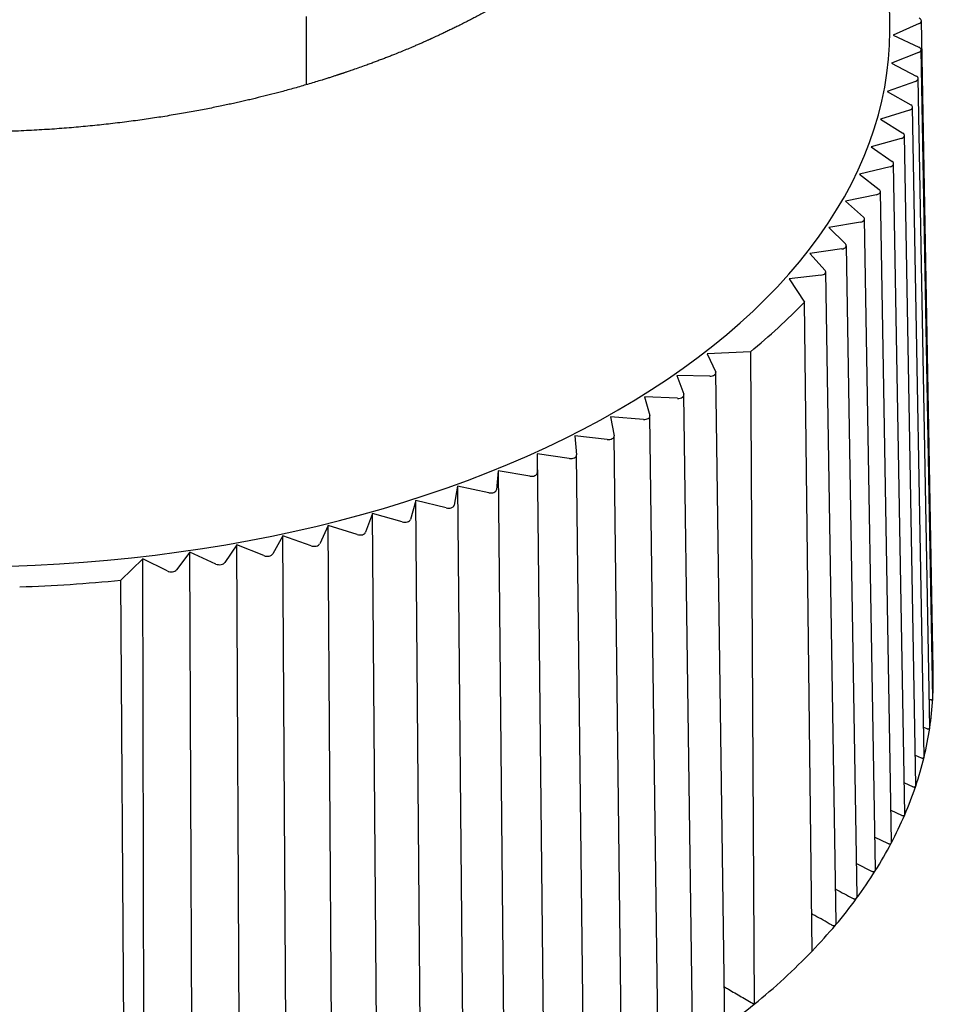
# Model space of a CAD drawing. Header units: millimetres. Extents: x 8 to 305, y 12 to 241.
# Tile 13 of 23: x 280 to 295, y 84 to 101. Entities that reach past the tile are written whole.
import ezdxf

# ---------------------------------------------------------------- set-up
doc = ezdxf.new("R2010")
doc.units = ezdxf.units.MM

msp = doc.modelspace()

# ---------------------------------------------------------------- linework, layer by layer
at = {"color": 7, "linetype": 'Continuous', "lineweight": 30}
for p, q in [((294.727, 101.152), (294.669, 106.626)), ((284.658, 101.346), (284.656, 100.171)), ((295.235, 101.227), (294.783, 101.026)), ((295.475, 90.089), (295.274, 101.273)), ((294.783, 101.026), (295.23, 100.82)), ((295.224, 100.728), (294.755, 100.541)), ((295.468, 89.586), (295.268, 100.776)), ((294.755, 100.541), (295.182, 100.322)), ((295.169, 100.23), (294.683, 100.057)), ((295.416, 89.084), (295.216, 100.28)), ((294.683, 100.057), (295.09, 99.826)), ((295.068, 99.734), (294.567, 99.576)), ((295.318, 88.584), (295.12, 99.786)), ((294.567, 99.576), (294.952, 99.334)), ((294.922, 99.243), (294.407, 99.1)), ((295.176, 88.088), (294.979, 99.295)), ((294.407, 99.1), (294.77, 98.846)), ((294.732, 98.756), (294.205, 98.629)), ((294.988, 87.598), (294.793, 98.81)), ((294.205, 98.629), (294.544, 98.364)), ((294.756, 87.114), (294.564, 98.33)), ((294.498, 98.275), (293.96, 98.165)), ((293.96, 98.165), (294.275, 97.89)), ((294.48, 86.638), (294.292, 97.859)), ((294.22, 97.803), (293.674, 97.709)), ((293.674, 97.709), (293.963, 97.425)), ((293.901, 97.339), (293.346, 97.262)), ((294.162, 86.171), (293.977, 97.396)), ((293.346, 97.262), (293.61, 96.969)), ((293.54, 96.886), (292.988, 96.826)), ((292.988, 96.826), (293.256, 96.423)), ((293.801, 85.715), (293.621, 96.943)), ((293.388, 85.231), (293.256, 96.423)), ((292.323, 95.566), (291.577, 95.53)), ((291.577, 95.53), (291.723, 95.217)), ((292.323, 95.566), (292.388, 84.313)), ((291.623, 95.144), (291.053, 95.155)), ((291.053, 95.155), (291.172, 94.832)), ((291.883, 83.962), (291.726, 95.202)), ((291.066, 94.763), (290.497, 94.79)), ((290.497, 94.79), (290.587, 94.465)), ((291.325, 83.579), (291.174, 94.821)), ((290.475, 94.399), (289.91, 94.443)), ((289.91, 94.443), (289.97, 94.116)), ((290.732, 83.213), (290.589, 94.456)), ((289.852, 94.053), (289.291, 94.115)), ((289.291, 94.115), (289.322, 93.786)), ((290.106, 82.866), (289.971, 94.11)), ((289.198, 93.727), (288.644, 93.805)), ((288.644, 93.805), (288.645, 93.476)), ((288.644, 93.805), (288.759, 82.948)), ((289.45, 82.538), (289.322, 93.783)), ((287.97, 93.515), (287.941, 93.186)), ((288.516, 93.42), (287.97, 93.515)), ((287.97, 93.515), (288.077, 82.655)), ((287.27, 93.247), (287.211, 92.919)), ((287.807, 93.135), (287.27, 93.247)), ((287.27, 93.247), (287.369, 82.383)), ((286.547, 92.999), (286.458, 92.674)), ((287.073, 92.872), (286.547, 92.999)), ((286.638, 82.133), (286.547, 92.999)), ((285.802, 92.774), (285.684, 92.452)), ((286.316, 92.631), (285.802, 92.774)), ((285.884, 81.905), (285.802, 92.774)), ((285.038, 92.572), (284.891, 92.253)), ((285.538, 92.413), (285.038, 92.572)), ((285.111, 81.7), (285.038, 92.572)), ((284.257, 92.393), (284.081, 92.079)), ((284.742, 92.219), (284.257, 92.393)), ((284.321, 81.519), (284.257, 92.393)), ((283.46, 92.238), (283.256, 91.93)), ((283.929, 92.05), (283.46, 92.238)), ((283.515, 81.362), (283.46, 92.238)), ((282.651, 92.107), (282.419, 91.806)), ((283.102, 91.905), (282.651, 92.107)), ((282.696, 81.23), (282.651, 92.107)), ((281.838, 91.997), (281.459, 91.625)), ((282.262, 91.785), (281.838, 91.997)), ((281.867, 81.122), (281.838, 91.997)), ((281.533, 80.375), (281.459, 91.625)), ((295.475, 90.089), (295.475, 90.089)), ((295.407, 89.577), (295.424, 89.571)), ((295.468, 89.583), (295.468, 89.586)), ((295.309, 89.091), (295.368, 89.067)), ((295.416, 89.078), (295.416, 89.084)), ((295.166, 88.608), (295.266, 88.565)), ((294.979, 88.13), (295.118, 88.067)), ((294.747, 87.659), (294.926, 87.575)), ((294.471, 87.196), (294.689, 87.089)), ((294.153, 86.742), (294.409, 86.61))]:
    msp.add_line(p, q, dxfattribs=at)
at = {"color": 7, "linetype": 'Continuous', "lineweight": 30, "flags": 128}
for points in [[(290.041, 94.564), (290.334, 94.737), (290.618, 94.914), (290.894, 95.096), (291.162, 95.282), (291.421, 95.472), (291.672, 95.666), (291.914, 95.863), (292.146, 96.064), (292.37, 96.269), (292.584, 96.477), (292.789, 96.688), (292.984, 96.902), (293.169, 97.118), (293.344, 97.338), (293.51, 97.56), (293.665, 97.785), (293.81, 98.012), (293.944, 98.241), (294.069, 98.472), (294.182, 98.704), (294.285, 98.939), (294.378, 99.175), (294.46, 99.412), (294.531, 99.65), (294.591, 99.889), (294.64, 100.129), (294.678, 100.37), (294.706, 100.612), (294.722, 100.853), (294.728, 101.095), (294.727, 101.152)], [(279.565, 91.871), (279.983, 91.887), (280.4, 91.909), (280.816, 91.937), (281.231, 91.972), (281.643, 92.013), (282.054, 92.06), (282.463, 92.114), (282.869, 92.173), (283.272, 92.239), (283.672, 92.31), (284.068, 92.388), (284.461, 92.472), (284.85, 92.561), (285.235, 92.657), (285.616, 92.758), (285.991, 92.865), (286.362, 92.978), (286.728, 93.096), (287.088, 93.219), (287.442, 93.348), (287.79, 93.483), (288.132, 93.622), (288.468, 93.767), (288.797, 93.917), (289.119, 94.071), (289.434, 94.231), (289.741, 94.395), (290.041, 94.564)]]:
    msp.add_lwpolyline(points, dxfattribs=at)
at = {"color": 7, "linetype": 'Continuous', "lineweight": 30}
for centre, radius, start, end in [((285.472, 103.959), 10.834, 309.2222, 315.9282), ((278.743, 119.916), 28.421, 271.9605, 275.4825), ((289.892, 89.908), 5.585, 356.665, 1.8492), ((289.833, 89.912), 5.644, 351.5005, 356.6484), ((289.684, 89.935), 5.796, 346.4265, 351.4845), ((289.447, 89.993), 6.04, 341.4908, 346.4116), ((289.126, 90.101), 6.378, 336.7318, 341.4772), ((288.729, 90.272), 6.81, 332.1776, 336.7196), ((288.262, 90.519), 7.339, 327.8454, 332.1667), ((287.734, 90.851), 7.962, 323.7433, 327.8359), ((287.155, 91.275), 8.681, 319.8714, 323.735), ((286.534, 91.798), 9.492, 316.2208, 319.8641), ((285.499, 92.814), 10.942, 309.0196, 316.1308), ((284.447, 94.081), 12.589, 306.0909, 309.1096)]:
    msp.add_arc(centre, radius, start, end, dxfattribs=at)
for centre, ratio, start_param, end_param in [((295.174, 101.272), 0.577226, 5.369384, 7.234368), ((295.168, 100.775), 0.577226, 5.317035, 7.182019), ((295.116, 100.279), 0.577227, 5.264687, 7.12967), ((295.02, 99.785), 0.577228, 5.212338, 7.077321), ((294.879, 99.295), 0.57723, 5.159988, 7.024972), ((294.693, 98.809), 0.577233, 5.107639, 6.972622), ((294.464, 98.33), 0.577236, 5.055288, 6.920272), ((294.192, 97.858), 0.57724, 5.002938, 6.867921), ((293.877, 97.395), 0.577245, 4.950586, 6.81557), ((293.521, 96.943), 0.577249, 4.898233, 6.763217), ((291.626, 95.202), 0.577273, 4.681334, 6.546318), ((291.074, 94.82), 0.57728, 4.628976, 6.49396), ((290.489, 94.456), 0.577286, 4.576617, 6.441601), ((289.871, 94.11), 0.577293, 4.524257, 6.38924), ((289.222, 93.783), 0.577299, 4.471895, 6.336879), ((288.545, 93.476), 0.577306, 4.419533, 6.284517), ((287.841, 93.189), 0.577312, 4.367169, 6.232153), ((287.111, 92.925), 0.577317, 4.314805, 6.179788), ((286.359, 92.683), 0.577323, 4.262439, 6.127422), ((285.586, 92.464), 0.577328, 4.210072, 6.075056), ((284.794, 92.268), 0.577333, 4.157704, 6.022688), ((283.986, 92.097), 0.577337, 4.105336, 5.97032), ((283.163, 91.951), 0.577341, 4.052967, 5.91795), ((282.328, 91.829), 0.577344, 4.000597, 5.865581)]:
    msp.add_ellipse(centre, major_axis=(0.1, 0), ratio=ratio, start_param=start_param, end_param=end_param, dxfattribs=at)
for points, knots in [([(291.725, 106.685), (291.725, 106.681), (291.725, 106.674), (291.724, 106.657), (291.724, 106.637), (291.723, 106.616), (291.723, 106.592), (291.722, 106.567), (291.721, 106.543), (291.72, 106.522), (291.719, 106.505), (291.718, 106.489), (291.717, 106.475), (291.716, 106.464), (291.716, 106.455), (291.715, 106.449), (291.715, 106.444), (291.715, 106.439), (291.714, 106.435), (291.714, 106.429), (291.714, 106.422), (291.713, 106.413), (291.712, 106.402), (291.711, 106.39), (291.71, 106.377), (291.709, 106.365), (291.707, 106.347), (291.705, 106.322), (291.702, 106.295), (291.7, 106.273), (291.698, 106.254), (291.696, 106.237), (291.694, 106.222), (291.692, 106.21), (291.691, 106.2), (291.69, 106.193), (291.689, 106.187), (291.689, 106.182), (291.688, 106.177), (291.687, 106.171), (291.686, 106.163), (291.685, 106.152), (291.683, 106.138), (291.68, 106.12), (291.677, 106.099), (291.674, 106.079), (291.671, 106.06), (291.667, 106.036), (291.662, 106.009), (291.657, 105.979), (291.651, 105.949), (291.646, 105.922), (291.641, 105.897), (291.636, 105.875), (291.632, 105.855), (291.628, 105.834), (291.623, 105.811), (291.618, 105.79), (291.614, 105.773), (291.611, 105.759), (291.607, 105.746), (291.604, 105.733), (291.602, 105.723), (291.6, 105.714), (291.598, 105.707), (291.597, 105.701), (291.595, 105.696), (291.593, 105.689), (291.591, 105.681), (291.589, 105.671), (291.586, 105.659), (291.582, 105.646), (291.578, 105.632), (291.574, 105.617), (291.57, 105.601), (291.566, 105.584), (291.561, 105.569), (291.557, 105.553), (291.552, 105.538), (291.548, 105.523), (291.543, 105.508), (291.539, 105.492), (291.534, 105.477), (291.53, 105.464), (291.527, 105.453), (291.524, 105.445), (291.522, 105.439), (291.52, 105.433), (291.518, 105.426), (291.515, 105.418), (291.512, 105.408), (291.508, 105.396), (291.504, 105.382), (291.499, 105.367), (291.494, 105.352), (291.489, 105.337), (291.481, 105.316), (291.472, 105.289), (291.461, 105.26), (291.452, 105.234), (291.444, 105.213), (291.436, 105.192), (291.43, 105.176), (291.425, 105.162), (291.421, 105.152), (291.418, 105.144), (291.415, 105.138), (291.413, 105.133), (291.411, 105.128), (291.409, 105.122), (291.406, 105.115), (291.403, 105.106), (291.398, 105.095), (291.393, 105.082), (291.387, 105.068), (291.381, 105.054), (291.373, 105.034), (291.363, 105.011), (291.351, 104.982), (291.339, 104.955), (291.328, 104.932), (291.32, 104.913), (291.313, 104.898), (291.307, 104.885), (291.302, 104.873), (291.297, 104.862), (291.292, 104.852), (291.286, 104.84), (291.28, 104.826), (291.272, 104.81), (291.263, 104.791), (291.254, 104.772), (291.242, 104.747), (291.227, 104.718), (291.209, 104.683), (291.194, 104.654), (291.182, 104.631), (291.174, 104.616), (291.167, 104.603), (291.161, 104.592), (291.157, 104.584), (291.153, 104.577), (291.15, 104.571), (291.146, 104.564), (291.141, 104.555), (291.135, 104.545), (291.128, 104.532), (291.115, 104.508), (291.095, 104.473), (291.07, 104.429), (291.049, 104.393), (291.032, 104.366), (291.021, 104.347), (291.01, 104.329), (291.001, 104.314), (290.993, 104.302), (290.987, 104.292), (290.983, 104.285), (290.979, 104.28), (290.976, 104.275), (290.973, 104.27), (290.969, 104.264), (290.964, 104.255), (290.958, 104.245), (290.95, 104.233), (290.941, 104.219), (290.932, 104.205), (290.914, 104.178), (290.887, 104.137), (290.851, 104.084), (290.822, 104.041), (290.8, 104.009), (290.785, 103.989), (290.772, 103.971), (290.76, 103.954), (290.749, 103.939), (290.739, 103.925), (290.728, 103.91), (290.716, 103.893), (290.702, 103.874), (290.686, 103.853), (290.669, 103.831), (290.651, 103.807), (290.634, 103.785), (290.618, 103.765), (290.604, 103.747), (290.589, 103.728), (290.574, 103.709), (290.559, 103.69), (290.545, 103.673), (290.533, 103.657), (290.523, 103.645), (290.515, 103.636), (290.509, 103.629), (290.504, 103.623), (290.501, 103.618), (290.497, 103.614), (290.493, 103.609), (290.488, 103.603), (290.482, 103.595), (290.475, 103.587), (290.466, 103.577), (290.447, 103.554), (290.417, 103.519), (290.381, 103.477), (290.35, 103.442), (290.323, 103.411), (290.294, 103.379), (290.27, 103.352), (290.25, 103.331), (290.236, 103.316), (290.223, 103.302), (290.211, 103.289), (290.202, 103.279), (290.194, 103.27), (290.188, 103.264), (290.183, 103.259), (290.179, 103.255), (290.174, 103.25), (290.168, 103.244), (290.161, 103.236), (290.153, 103.227), (290.143, 103.217), (290.132, 103.205), (290.119, 103.192), (290.104, 103.177), (290.09, 103.162), (290.075, 103.147), (290.06, 103.132), (290.041, 103.112), (290.017, 103.088), (289.988, 103.06), (289.962, 103.034), (289.937, 103.01), (289.912, 102.986), (289.886, 102.962), (289.86, 102.937), (289.839, 102.917), (289.822, 102.901), (289.812, 102.892), (289.803, 102.884), (289.796, 102.877), (289.79, 102.872), (289.785, 102.867), (289.78, 102.863), (289.774, 102.856), (289.765, 102.848), (289.753, 102.838), (289.74, 102.826), (289.724, 102.812), (289.695, 102.786), (289.654, 102.749), (289.601, 102.702), (289.548, 102.657), (289.503, 102.619), (289.468, 102.589), (289.441, 102.567), (289.416, 102.546), (289.392, 102.527), (289.371, 102.51), (289.352, 102.494), (289.335, 102.481), (289.321, 102.469), (289.308, 102.46), (289.298, 102.451), (289.288, 102.444), (289.277, 102.435), (289.263, 102.424), (289.244, 102.409), (289.225, 102.394), (289.205, 102.378), (289.185, 102.363), (289.164, 102.346), (289.14, 102.328), (289.114, 102.309), (289.086, 102.288), (289.056, 102.265), (289.023, 102.241), (288.988, 102.215), (288.95, 102.188), (288.918, 102.164), (288.892, 102.145), (288.872, 102.132), (288.852, 102.117), (288.832, 102.103), (288.81, 102.088), (288.789, 102.073), (288.769, 102.059), (288.751, 102.047), (288.735, 102.036), (288.723, 102.028), (288.714, 102.021), (288.707, 102.016), (288.701, 102.012), (288.693, 102.007), (288.68, 101.999), (288.664, 101.987), (288.634, 101.968), (288.593, 101.94), (288.54, 101.905), (288.484, 101.868), (288.424, 101.83), (288.363, 101.791), (288.3, 101.752), (288.224, 101.706), (288.136, 101.652), (288.061, 101.607), (288.011, 101.579), (287.99, 101.566), (287.97, 101.555), (287.953, 101.545), (287.938, 101.536), (287.925, 101.529), (287.914, 101.523), (287.906, 101.518), (287.9, 101.515), (287.894, 101.511), (287.887, 101.507), (287.877, 101.502), (287.866, 101.496), (287.853, 101.489), (287.839, 101.48), (287.822, 101.471), (287.804, 101.461), (287.761, 101.437), (287.696, 101.402), (287.612, 101.356), (287.531, 101.314), (287.453, 101.273), (287.372, 101.232), (287.296, 101.193), (287.223, 101.157), (287.155, 101.124), (287.098, 101.096), (287.051, 101.074), (287.018, 101.058), (286.986, 101.043), (286.956, 101.029), (286.926, 101.015), (286.898, 101.002), (286.871, 100.99), (286.848, 100.979), (286.831, 100.971), (286.819, 100.966), (286.813, 100.963), (286.808, 100.961), (286.803, 100.959), (286.795, 100.955), (286.783, 100.95), (286.766, 100.942), (286.746, 100.933), (286.722, 100.923), (286.694, 100.91), (286.665, 100.897), (286.636, 100.884), (286.606, 100.872), (286.576, 100.859), (286.546, 100.846), (286.517, 100.833), (286.462, 100.81), (286.385, 100.777), (286.284, 100.736), (286.193, 100.699), (286.113, 100.667), (286.042, 100.64), (285.972, 100.613), (285.902, 100.586), (285.831, 100.559), (285.758, 100.532), (285.673, 100.501), (285.576, 100.467), (285.491, 100.437), (285.432, 100.417), (285.399, 100.405), (285.369, 100.395), (285.341, 100.386), (285.318, 100.378), (285.298, 100.371), (285.282, 100.366), (285.268, 100.361), (285.255, 100.357), (285.245, 100.354), (285.238, 100.351), (285.232, 100.349), (285.227, 100.348), (285.221, 100.346), (285.211, 100.342), (285.196, 100.337), (285.175, 100.331), (285.15, 100.323), (285.121, 100.313), (285.091, 100.303), (285.06, 100.293), (285.029, 100.284), (284.997, 100.273), (284.964, 100.263), (284.869, 100.234), (284.71, 100.186), (284.485, 100.12), (284.271, 100.061), (284.068, 100.008), (283.877, 99.96), (283.718, 99.922), (283.592, 99.892), (283.499, 99.871), (283.402, 99.85), (283.303, 99.828), (283.197, 99.805), (283.083, 99.782), (282.961, 99.758), (282.836, 99.733), (282.706, 99.709), (282.573, 99.685), (282.435, 99.661), (282.294, 99.638), (282.151, 99.615), (282.007, 99.593), (281.862, 99.572), (281.713, 99.551), (281.56, 99.531), (281.404, 99.512), (281.247, 99.493), (281.09, 99.476), (280.932, 99.46), (280.772, 99.445), (280.608, 99.431), (280.441, 99.417), (280.27, 99.405), (280.097, 99.394), (279.92, 99.384), (279.741, 99.375), (279.564, 99.368), (279.388, 99.362), (279.217, 99.358), (279.048, 99.355), (278.878, 99.353), (278.706, 99.352), (278.532, 99.353), (278.362, 99.355), (278.195, 99.359), (278.031, 99.363), (277.862, 99.369), (277.686, 99.376), (277.506, 99.385), (277.33, 99.395), (277.157, 99.407), (276.988, 99.419), (276.823, 99.433), (276.663, 99.447), (276.507, 99.462), (276.356, 99.477), (276.21, 99.493), (276.075, 99.509), (275.95, 99.524), (275.831, 99.539), (275.71, 99.556), (275.586, 99.573), (275.459, 99.591), (275.322, 99.612), (275.174, 99.636), (275.014, 99.662), (274.852, 99.69), (274.692, 99.72), (274.535, 99.749), (274.382, 99.78), (274.226, 99.812), (274.068, 99.846), (273.907, 99.882), (273.744, 99.92), (273.579, 99.96), (273.442, 99.994), (273.333, 100.023), (273.253, 100.043), (273.176, 100.064), (273.101, 100.085), (273.029, 100.104), (272.956, 100.125), (272.884, 100.146), (272.811, 100.167), (272.743, 100.187), (272.678, 100.206), (272.617, 100.224), (272.56, 100.242), (272.508, 100.258), (272.459, 100.273), (272.415, 100.287), (272.375, 100.3), (272.34, 100.311), (272.308, 100.322), (272.281, 100.33), (272.257, 100.338), (272.237, 100.345), (272.223, 100.349), (272.212, 100.353), (272.204, 100.356), (272.192, 100.36), (272.178, 100.364), (272.162, 100.37), (272.141, 100.377), (272.114, 100.386), (272.082, 100.397), (272.045, 100.409), (272.003, 100.423), (271.957, 100.44), (271.907, 100.457), (271.854, 100.476), (271.799, 100.496), (271.717, 100.525), (271.611, 100.564), (271.478, 100.614), (271.345, 100.666), (271.212, 100.719), (271.107, 100.762), (271.031, 100.794), (270.983, 100.814), (270.937, 100.834), (270.893, 100.852), (270.853, 100.87), (270.813, 100.887), (270.776, 100.904), (270.739, 100.92), (270.71, 100.933), (270.688, 100.943), (270.671, 100.95), (270.657, 100.957), (270.645, 100.962), (270.635, 100.966), (270.626, 100.971), (270.615, 100.976), (270.601, 100.982), (270.586, 100.989), (270.57, 100.996), (270.553, 101.004), (270.529, 101.015), (270.498, 101.03), (270.458, 101.048), (270.416, 101.068), (270.372, 101.089), (270.324, 101.112), (270.265, 101.141), (270.194, 101.176), (270.111, 101.217), (270.043, 101.252), (269.99, 101.279), (269.953, 101.299), (269.915, 101.318), (269.877, 101.338), (269.839, 101.359), (269.801, 101.379), (269.763, 101.4), (269.726, 101.419), (269.693, 101.438), (269.662, 101.455), (269.634, 101.471), (269.61, 101.484), (269.59, 101.495), (269.574, 101.504), (269.56, 101.512), (269.55, 101.518), (269.54, 101.523), (269.53, 101.529), (269.517, 101.536), (269.502, 101.545), (269.484, 101.556), (269.463, 101.567), (269.441, 101.581), (269.415, 101.595), (269.387, 101.612), (269.357, 101.63), (269.325, 101.649), (269.273, 101.68), (269.201, 101.724), (269.109, 101.781), (269.016, 101.839), (268.946, 101.885), (268.899, 101.916), (268.875, 101.931), (268.854, 101.945), (268.834, 101.959), (268.817, 101.97), (268.802, 101.98), (268.789, 101.989), (268.778, 101.996), (268.769, 102.002), (268.76, 102.008), (268.751, 102.015), (268.741, 102.022), (268.729, 102.03), (268.713, 102.04), (268.694, 102.054), (268.671, 102.07), (268.645, 102.088), (268.616, 102.108), (268.583, 102.131), (268.547, 102.157), (268.51, 102.184), (268.472, 102.211), (268.435, 102.239), (268.402, 102.263), (268.374, 102.284), (268.351, 102.301), (268.327, 102.319), (268.304, 102.337), (268.281, 102.355), (268.258, 102.372), (268.236, 102.389), (268.216, 102.405), (268.198, 102.419), (268.183, 102.431), (268.172, 102.44), (268.163, 102.446), (268.158, 102.451), (268.153, 102.455), (268.147, 102.459), (268.14, 102.465), (268.131, 102.472), (268.12, 102.481), (268.106, 102.492), (268.091, 102.505), (268.073, 102.519), (268.054, 102.534), (268.035, 102.55), (268.006, 102.574), (267.966, 102.607), (267.918, 102.648), (267.871, 102.688), (267.834, 102.72), (267.804, 102.747), (267.781, 102.766), (267.759, 102.786), (267.737, 102.806), (267.716, 102.825), (267.697, 102.842), (267.681, 102.857), (267.669, 102.868), (267.659, 102.878), (267.65, 102.886), (267.641, 102.894), (267.631, 102.904), (267.618, 102.915), (267.604, 102.929), (267.588, 102.944), (267.571, 102.959), (267.554, 102.976), (267.538, 102.991), (267.522, 103.007), (267.507, 103.021), (267.492, 103.036), (267.474, 103.054), (267.452, 103.075), (267.428, 103.099), (267.407, 103.12), (267.387, 103.139), (267.37, 103.158), (267.353, 103.175), (267.338, 103.19), (267.324, 103.205), (267.312, 103.217), (267.3, 103.229), (267.289, 103.241), (267.279, 103.252), (267.269, 103.262), (267.261, 103.27), (267.253, 103.279), (267.243, 103.29), (267.232, 103.302), (267.218, 103.317), (267.203, 103.333), (267.186, 103.352), (267.167, 103.372), (267.149, 103.393), (267.121, 103.424), (267.085, 103.465), (267.05, 103.504), (267.027, 103.532), (267.014, 103.547), (267.002, 103.561), (266.992, 103.573), (266.982, 103.585), (266.974, 103.595), (266.966, 103.604), (266.958, 103.614), (266.949, 103.624), (266.938, 103.638), (266.925, 103.654), (266.911, 103.672), (266.883, 103.707), (266.842, 103.758), (266.792, 103.823), (266.756, 103.87), (266.734, 103.9), (266.724, 103.914), (266.716, 103.926), (266.71, 103.934), (266.705, 103.94), (266.702, 103.944), (266.699, 103.949), (266.695, 103.954), (266.691, 103.96), (266.685, 103.968), (266.677, 103.979), (266.667, 103.993), (266.656, 104.009), (266.639, 104.032), (266.62, 104.061), (266.597, 104.094), (266.575, 104.126), (266.557, 104.154), (266.542, 104.177), (266.529, 104.196), (266.518, 104.214), (266.508, 104.229), (266.499, 104.242), (266.493, 104.253), (266.487, 104.262), (266.481, 104.27), (266.475, 104.281), (266.467, 104.293), (266.459, 104.307), (266.447, 104.327), (266.431, 104.352), (266.413, 104.383), (266.394, 104.414), (266.376, 104.445), (266.359, 104.475), (266.342, 104.504), (266.329, 104.528), (266.318, 104.547), (266.31, 104.562), (266.303, 104.575), (266.298, 104.585), (266.292, 104.595), (266.286, 104.606), (266.28, 104.619), (266.272, 104.633), (266.263, 104.65), (266.254, 104.668), (266.243, 104.688), (266.232, 104.711), (266.22, 104.735), (266.209, 104.757), (266.198, 104.779), (266.188, 104.799), (266.18, 104.817), (266.173, 104.831), (266.167, 104.845), (266.162, 104.855), (266.158, 104.863), (266.155, 104.869), (266.153, 104.874), (266.15, 104.879), (266.147, 104.886), (266.144, 104.894), (266.139, 104.903), (266.134, 104.914), (266.129, 104.927), (266.121, 104.944), (266.112, 104.964), (266.103, 104.986), (266.094, 105.006), (266.086, 105.025), (266.079, 105.042), (266.072, 105.057), (266.067, 105.072), (266.061, 105.085), (266.056, 105.097), (266.051, 105.109), (266.047, 105.12), (266.042, 105.132), (266.037, 105.146), (266.03, 105.163), (266.022, 105.183), (266.014, 105.204), (266.006, 105.226), (265.998, 105.249), (265.99, 105.272), (265.981, 105.295), (265.973, 105.318), (265.965, 105.341), (265.958, 105.362), (265.952, 105.381), (265.946, 105.399), (265.94, 105.416), (265.935, 105.432), (265.93, 105.448), (265.925, 105.466), (265.919, 105.485), (265.912, 105.506), (265.905, 105.53), (265.898, 105.555), (265.891, 105.58), (265.884, 105.604), (265.878, 105.627), (265.872, 105.648), (265.868, 105.666), (265.863, 105.683), (265.86, 105.697), (265.856, 105.71), (265.854, 105.721), (265.851, 105.731), (265.848, 105.742), (265.846, 105.754), (265.843, 105.766), (265.84, 105.778), (265.837, 105.793), (265.833, 105.81), (265.829, 105.829), (265.825, 105.847), (265.821, 105.864), (265.818, 105.878), (265.816, 105.89), (265.813, 105.901), (265.812, 105.909), (265.811, 105.915), (265.81, 105.92), (265.808, 105.926), (265.807, 105.932), (265.806, 105.94), (265.804, 105.95), (265.802, 105.962), (265.799, 105.975), (265.796, 105.993), (265.792, 106.014), (265.788, 106.037), (265.785, 106.057), (265.782, 106.076), (265.779, 106.091), (265.777, 106.105), (265.776, 106.117), (265.774, 106.129), (265.772, 106.14), (265.771, 106.151), (265.769, 106.162), (265.768, 106.173), (265.766, 106.187), (265.764, 106.202), (265.762, 106.219), (265.758, 106.248), (265.754, 106.287), (265.75, 106.326), (265.747, 106.353), (265.746, 106.368), (265.745, 106.382), (265.744, 106.395), (265.743, 106.406), (265.742, 106.416), (265.741, 106.426), (265.741, 106.436), (265.74, 106.447), (265.739, 106.458), (265.738, 106.474), (265.737, 106.494), (265.735, 106.52), (265.734, 106.545), (265.733, 106.57), (265.732, 106.594), (265.732, 106.617), (265.731, 106.638), (265.731, 106.656), (265.731, 106.672), (265.73, 106.681), (265.73, 106.685)], [0, 0, 0, 0, 0.000688, 0.001449, 0.002293, 0.003224, 0.004244, 0.005352, 0.006548, 0.007328, 0.0081, 0.008791, 0.009403, 0.009934, 0.010238, 0.010508, 0.010744, 0.010945, 0.011114, 0.011325, 0.011643, 0.01205, 0.012547, 0.013111, 0.013667, 0.014212, 0.014744, 0.016145, 0.017454, 0.018333, 0.019165, 0.019931, 0.020607, 0.021192, 0.021554, 0.021869, 0.022139, 0.022362, 0.022557, 0.022825, 0.023187, 0.023643, 0.024192, 0.025117, 0.026044, 0.026942, 0.02781, 0.028648, 0.030074, 0.031433, 0.032729, 0.033972, 0.035172, 0.036034, 0.036918, 0.037838, 0.038858, 0.039983, 0.040575, 0.041192, 0.04182, 0.042378, 0.042853, 0.043247, 0.043558, 0.043788, 0.044019, 0.044316, 0.044687, 0.045133, 0.045653, 0.046249, 0.046878, 0.047572, 0.048289, 0.049013, 0.049743, 0.050412, 0.051086, 0.051766, 0.052451, 0.053142, 0.053837, 0.05449, 0.054918, 0.055273, 0.055554, 0.055803, 0.056108, 0.05647, 0.05689, 0.057452, 0.058092, 0.058778, 0.059454, 0.06012, 0.060775, 0.062279, 0.063724, 0.064748, 0.065742, 0.066669, 0.06747, 0.068009, 0.068469, 0.068851, 0.069153, 0.069313, 0.069508, 0.069771, 0.070101, 0.070498, 0.070963, 0.071596, 0.072254, 0.072896, 0.073521, 0.074878, 0.07615, 0.077379, 0.078628, 0.079289, 0.079956, 0.080582, 0.081133, 0.081608, 0.082009, 0.082553, 0.083196, 0.083941, 0.084786, 0.085691, 0.086622, 0.088139, 0.08972, 0.091365, 0.092166, 0.092863, 0.093457, 0.093946, 0.094332, 0.094615, 0.094852, 0.095173, 0.095579, 0.096068, 0.096641, 0.09729, 0.099397, 0.101442, 0.103425, 0.104339, 0.105235, 0.106053, 0.106768, 0.10738, 0.107754, 0.108075, 0.108344, 0.108561, 0.108763, 0.109043, 0.109405, 0.109897, 0.110489, 0.111133, 0.111781, 0.112434, 0.114947, 0.117504, 0.120003, 0.120966, 0.121918, 0.12281, 0.123603, 0.124294, 0.124888, 0.125579, 0.126378, 0.127284, 0.128291, 0.129358, 0.13048, 0.131659, 0.132501, 0.13337, 0.134265, 0.135187, 0.136114, 0.136949, 0.137679, 0.138303, 0.138701, 0.13904, 0.13932, 0.139541, 0.139723, 0.139961, 0.14025, 0.140602, 0.141016, 0.141492, 0.142015, 0.144331, 0.146602, 0.148036, 0.149528, 0.151083, 0.152703, 0.153451, 0.154212, 0.154922, 0.155534, 0.156048, 0.156466, 0.156785, 0.156985, 0.157165, 0.157409, 0.157718, 0.158094, 0.158534, 0.15904, 0.159612, 0.160281, 0.161022, 0.161791, 0.162542, 0.163273, 0.163986, 0.165468, 0.166862, 0.168167, 0.169384, 0.170565, 0.171778, 0.173022, 0.174299, 0.174861, 0.175356, 0.175773, 0.176111, 0.176371, 0.176564, 0.17679, 0.177073, 0.177511, 0.178041, 0.178662, 0.179374, 0.180178, 0.182635, 0.185045, 0.187404, 0.189713, 0.190902, 0.192073, 0.193173, 0.194184, 0.195107, 0.195941, 0.196621, 0.197228, 0.197759, 0.198208, 0.198575, 0.198937, 0.199598, 0.200375, 0.201265, 0.202024, 0.202851, 0.203744, 0.204704, 0.205751, 0.206894, 0.208136, 0.209447, 0.210853, 0.212352, 0.213945, 0.214691, 0.215455, 0.216239, 0.217042, 0.217863, 0.218704, 0.219516, 0.220217, 0.220804, 0.221278, 0.221638, 0.221884, 0.222079, 0.22231, 0.222829, 0.223471, 0.224235, 0.226146, 0.228148, 0.23024, 0.23242, 0.234687, 0.236984, 0.239291, 0.242864, 0.246461, 0.24727, 0.248028, 0.248709, 0.249313, 0.249839, 0.250287, 0.250659, 0.250942, 0.251154, 0.251325, 0.251563, 0.251877, 0.252268, 0.252706, 0.253212, 0.253786, 0.254427, 0.255105, 0.258102, 0.261049, 0.263637, 0.266193, 0.268826, 0.271572, 0.273697, 0.275886, 0.278138, 0.279222, 0.280311, 0.281336, 0.282282, 0.283149, 0.28412, 0.284967, 0.28569, 0.286289, 0.286591, 0.286785, 0.286891, 0.287043, 0.28726, 0.287653, 0.288164, 0.288791, 0.289535, 0.290396, 0.291374, 0.292224, 0.293142, 0.29407, 0.294989, 0.295899, 0.296801, 0.299949, 0.302986, 0.305911, 0.308073, 0.31017, 0.312207, 0.314256, 0.316344, 0.31847, 0.320635, 0.323724, 0.326888, 0.327892, 0.328833, 0.329693, 0.330471, 0.331168, 0.331687, 0.33215, 0.332556, 0.332905, 0.333198, 0.333408, 0.33354, 0.333677, 0.333849, 0.334056, 0.334523, 0.335106, 0.335804, 0.336619, 0.337549, 0.338362, 0.339243, 0.340144, 0.341045, 0.341947, 0.348073, 0.354242, 0.360455, 0.365518, 0.370609, 0.375728, 0.378152, 0.380603, 0.383125, 0.385719, 0.388384, 0.391444, 0.394593, 0.397832, 0.40116, 0.404578, 0.408085, 0.411682, 0.415368, 0.418953, 0.42262, 0.426367, 0.430196, 0.434104, 0.438094, 0.44193, 0.445838, 0.449817, 0.453868, 0.457992, 0.462186, 0.466453, 0.470792, 0.475202, 0.479606, 0.483865, 0.488058, 0.492186, 0.496248, 0.500561, 0.504797, 0.508957, 0.51304, 0.517047, 0.520978, 0.525512, 0.529939, 0.53426, 0.538475, 0.542667, 0.546747, 0.550717, 0.554576, 0.558325, 0.561963, 0.56549, 0.56839, 0.571362, 0.574408, 0.577528, 0.580723, 0.583991, 0.587939, 0.59199, 0.596143, 0.600399, 0.604287, 0.608256, 0.612307, 0.616441, 0.620656, 0.624953, 0.629332, 0.633794, 0.635942, 0.638105, 0.640212, 0.64224, 0.644188, 0.646057, 0.648158, 0.650148, 0.652028, 0.653798, 0.65549, 0.657066, 0.658529, 0.659876, 0.661108, 0.662225, 0.663228, 0.664114, 0.664885, 0.665542, 0.666087, 0.666572, 0.666747, 0.666989, 0.667315, 0.667724, 0.66819, 0.668687, 0.669531, 0.670452, 0.67145, 0.672678, 0.674005, 0.675432, 0.676958, 0.678581, 0.680226, 0.684067, 0.687858, 0.691894, 0.695871, 0.699789, 0.701313, 0.702792, 0.704193, 0.705517, 0.706764, 0.707933, 0.70915, 0.71027, 0.711293, 0.71185, 0.71237, 0.712822, 0.713197, 0.713466, 0.713749, 0.714102, 0.714524, 0.715009, 0.715522, 0.71606, 0.716622, 0.717774, 0.719016, 0.720348, 0.72177, 0.723283, 0.724884, 0.727495, 0.730194, 0.732981, 0.734196, 0.735427, 0.736673, 0.737936, 0.739214, 0.740509, 0.741814, 0.743051, 0.744195, 0.745247, 0.746205, 0.747071, 0.747697, 0.748261, 0.748732, 0.7491, 0.749367, 0.749714, 0.750156, 0.750694, 0.751326, 0.752035, 0.752834, 0.753723, 0.754703, 0.755774, 0.756922, 0.758088, 0.761343, 0.764668, 0.768065, 0.771533, 0.772452, 0.77335, 0.774168, 0.774906, 0.775564, 0.776141, 0.776617, 0.77702, 0.777349, 0.777661, 0.77802, 0.778425, 0.778877, 0.779365, 0.780194, 0.781099, 0.782082, 0.783141, 0.784502, 0.78595, 0.787419, 0.788906, 0.79041, 0.791932, 0.79287, 0.793815, 0.794766, 0.795724, 0.796688, 0.797656, 0.798553, 0.799421, 0.800163, 0.80078, 0.801272, 0.801639, 0.801825, 0.801987, 0.802222, 0.802535, 0.802925, 0.803392, 0.803937, 0.804626, 0.805408, 0.806229, 0.807041, 0.807842, 0.810061, 0.812197, 0.81425, 0.816235, 0.817263, 0.818285, 0.819301, 0.820309, 0.821311, 0.82228, 0.82293, 0.823499, 0.823984, 0.82439, 0.824758, 0.825241, 0.825837, 0.826548, 0.82728, 0.828099, 0.828926, 0.829724, 0.830493, 0.831234, 0.831946, 0.832629, 0.833935, 0.835122, 0.83619, 0.837138, 0.838019, 0.838876, 0.839709, 0.840346, 0.840968, 0.841575, 0.842167, 0.842717, 0.843184, 0.84358, 0.843985, 0.844489, 0.845104, 0.845822, 0.846641, 0.847564, 0.848573, 0.849588, 0.850598, 0.853098, 0.855569, 0.85634, 0.857076, 0.857747, 0.858352, 0.858891, 0.859364, 0.859787, 0.860248, 0.860762, 0.86133, 0.862154, 0.863054, 0.863967, 0.86714, 0.870379, 0.873208, 0.873944, 0.874629, 0.875192, 0.87553, 0.8758, 0.876004, 0.876185, 0.876419, 0.876706, 0.877047, 0.877603, 0.878261, 0.87902, 0.87988, 0.881494, 0.88305, 0.884546, 0.885984, 0.88691, 0.887809, 0.888649, 0.889374, 0.889983, 0.890478, 0.89082, 0.89123, 0.891716, 0.892275, 0.89291, 0.893616, 0.895033, 0.896456, 0.897884, 0.899317, 0.900735, 0.902073, 0.903323, 0.904051, 0.904741, 0.905337, 0.905824, 0.906202, 0.906698, 0.907284, 0.907961, 0.908707, 0.909538, 0.910466, 0.911516, 0.91269, 0.913629, 0.914635, 0.915708, 0.916371, 0.917053, 0.91766, 0.918153, 0.918483, 0.918731, 0.918937, 0.919186, 0.919477, 0.919813, 0.920266, 0.920779, 0.921353, 0.921979, 0.923055, 0.924054, 0.924975, 0.925818, 0.926597, 0.927296, 0.927937, 0.928539, 0.9291, 0.929614, 0.930096, 0.930627, 0.931229, 0.932038, 0.932948, 0.93391, 0.934896, 0.935906, 0.93694, 0.937987, 0.939055, 0.94008, 0.941027, 0.941897, 0.94269, 0.943408, 0.94416, 0.944886, 0.945626, 0.946478, 0.947445, 0.948527, 0.949655, 0.950774, 0.951886, 0.95299, 0.953851, 0.954676, 0.955417, 0.956074, 0.956646, 0.957098, 0.957555, 0.958037, 0.958546, 0.95908, 0.959642, 0.960278, 0.961033, 0.96189, 0.96285, 0.963463, 0.964108, 0.964692, 0.965177, 0.965511, 0.965774, 0.96598, 0.966219, 0.966508, 0.966845, 0.967306, 0.967836, 0.968434, 0.969088, 0.970202, 0.971219, 0.972139, 0.972963, 0.97364, 0.974234, 0.97478, 0.9753, 0.975797, 0.97627, 0.976718, 0.977234, 0.977834, 0.978519, 0.979287, 0.980133, 0.982319, 0.984562, 0.985279, 0.985971, 0.986598, 0.987158, 0.987652, 0.988104, 0.988495, 0.988916, 0.989384, 0.989898, 0.99046, 0.991441, 0.992541, 0.993762, 0.994756, 0.995816, 0.996838, 0.99776, 0.998617, 0.999363, 1, 1, 1, 1]), ([(295.459, 90.071), (295.461, 90.071), (295.465, 90.072), (295.47, 90.074), (295.473, 90.079), (295.475, 90.083), (295.475, 90.087), (295.475, 90.089)], [0, 0, 0, 0, 0.198475, 0.452315, 0.659804, 0.872989, 1, 1, 1, 1]), ([(295.424, 89.571), (295.429, 89.569), (295.437, 89.566), (295.448, 89.565), (295.456, 89.565), (295.461, 89.568), (295.465, 89.572), (295.467, 89.577), (295.468, 89.581), (295.468, 89.583)], [0, 0, 0, 0, 0.2185675, 0.3769754, 0.538978, 0.6675343, 0.7995036, 0.898687, 1, 1, 1, 1]), ([(295.368, 89.067), (295.371, 89.065), (295.377, 89.063), (295.387, 89.061), (295.395, 89.06), (295.403, 89.061), (295.409, 89.064), (295.413, 89.069), (295.415, 89.074), (295.416, 89.078)], [0, 0, 0, 0, 0.1390109, 0.2795735, 0.4291531, 0.5820879, 0.7073719, 0.8360411, 1, 1, 1, 1]), ([(295.266, 88.565), (295.27, 88.564), (295.278, 88.56), (295.288, 88.558), (295.298, 88.558), (295.305, 88.559), (295.312, 88.563), (295.316, 88.568), (295.317, 88.573), (295.317, 88.574)], [0, 0, 0, 0, 0.1696653, 0.3391825, 0.482555, 0.6257723, 0.7705492, 0.9151485, 1, 1, 1, 1]), ([(295.317, 88.574), (295.318, 88.577), (295.319, 88.58), (295.318, 88.584), (295.318, 88.584)], [0, 0, 0, 0, 0.874706, 1, 1, 1, 1]), ([(295.118, 88.067), (295.123, 88.065), (295.133, 88.061), (295.145, 88.059), (295.155, 88.059), (295.162, 88.061), (295.168, 88.065), (295.172, 88.07), (295.173, 88.074), (295.174, 88.075)], [0, 0, 0, 0, 0.198966, 0.39763, 0.534112, 0.670455, 0.808108, 0.945629, 1, 1, 1, 1]), ([(295.174, 88.075), (295.174, 88.078), (295.176, 88.082), (295.175, 88.087), (295.175, 88.088)], [0, 0, 0, 0, 0.644483, 1, 1, 1, 1]), ([(294.926, 87.575), (294.93, 87.573), (294.937, 87.57), (294.948, 87.567), (294.958, 87.565), (294.967, 87.566), (294.974, 87.568), (294.98, 87.572), (294.983, 87.577), (294.985, 87.58), (294.985, 87.581)], [0, 0, 0, 0, 0.151684, 0.303804, 0.455102, 0.584734, 0.714245, 0.832382, 0.950451, 1, 1, 1, 1]), ([(294.985, 87.581), (294.986, 87.583), (294.988, 87.588), (294.988, 87.595), (294.988, 87.598)], [0, 0, 0, 0, 0.510279, 1, 1, 1, 1]), ([(294.689, 87.089), (294.694, 87.086), (294.704, 87.082), (294.717, 87.079), (294.727, 87.078), (294.735, 87.079), (294.742, 87.082), (294.748, 87.086), (294.75, 87.091), (294.752, 87.093)], [0, 0, 0, 0, 0.195769, 0.391258, 0.511412, 0.638117, 0.764707, 0.882378, 1, 1, 1, 1]), ([(294.752, 87.093), (294.753, 87.095), (294.755, 87.101), (294.756, 87.108), (294.756, 87.113), (294.756, 87.114)], [0, 0, 0, 0, 0.420543, 0.855933, 1, 1, 1, 1]), ([(294.409, 86.61), (294.414, 86.608), (294.424, 86.603), (294.438, 86.599), (294.45, 86.599), (294.459, 86.6), (294.466, 86.603), (294.471, 86.607), (294.473, 86.611), (294.475, 86.612)], [0, 0, 0, 0, 0.197607, 0.39492, 0.566619, 0.690656, 0.814588, 0.907302, 1, 1, 1, 1]), ([(294.475, 86.612), (294.476, 86.615), (294.478, 86.62), (294.48, 86.629), (294.48, 86.635), (294.48, 86.638)], [0, 0, 0, 0, 0.357319, 0.727253, 1, 1, 1, 1]), ([(293.792, 86.298), (293.795, 86.297), (293.893, 86.245), (293.991, 86.192), (294.085, 86.141)], [0, 0, 0, 0, 0.030903, 1, 1, 1, 1]), ([(294.085, 86.141), (294.09, 86.138), (294.101, 86.133), (294.114, 86.13), (294.125, 86.128), (294.133, 86.129), (294.141, 86.131), (294.148, 86.134), (294.152, 86.139), (294.154, 86.141)], [0, 0, 0, 0, 0.197606, 0.394919, 0.508041, 0.6211, 0.742751, 0.864307, 1, 1, 1, 1]), ([(294.154, 86.141), (294.156, 86.144), (294.159, 86.149), (294.161, 86.158), (294.162, 86.166), (294.162, 86.17), (294.162, 86.171)], [0, 0, 0, 0, 0.309977, 0.630896, 0.940561, 1, 1, 1, 1]), ([(293.719, 85.682), (293.624, 85.736), (293.511, 85.8), (293.398, 85.862), (293.38, 85.872)], [0, 0, 0, 0, 0.845513, 1, 1, 1, 1]), ([(293.719, 85.682), (293.725, 85.679), (293.735, 85.674), (293.75, 85.67), (293.762, 85.668), (293.772, 85.669), (293.78, 85.671), (293.787, 85.675), (293.79, 85.679), (293.791, 85.68)], [0, 0, 0, 0, 0.1976033, 0.3949136, 0.5347518, 0.674437, 0.793987, 0.9134574, 1, 1, 1, 1]), ([(293.791, 85.68), (293.793, 85.683), (293.797, 85.688), (293.8, 85.697), (293.801, 85.706), (293.801, 85.712), (293.801, 85.715)], [0, 0, 0, 0, 0.272993, 0.555623, 0.828341, 1, 1, 1, 1]), ([(291.874, 84.611), (291.897, 84.598), (291.994, 84.542), (292.166, 84.443), (292.314, 84.356), (292.388, 84.313)], [0, 0, 0, 0, 0.133274, 0.563827, 1, 1, 1, 1])]:
    msp.add_open_spline(points, degree=3, knots=knots, dxfattribs=at)

doc.saveas('drawing.dxf')
